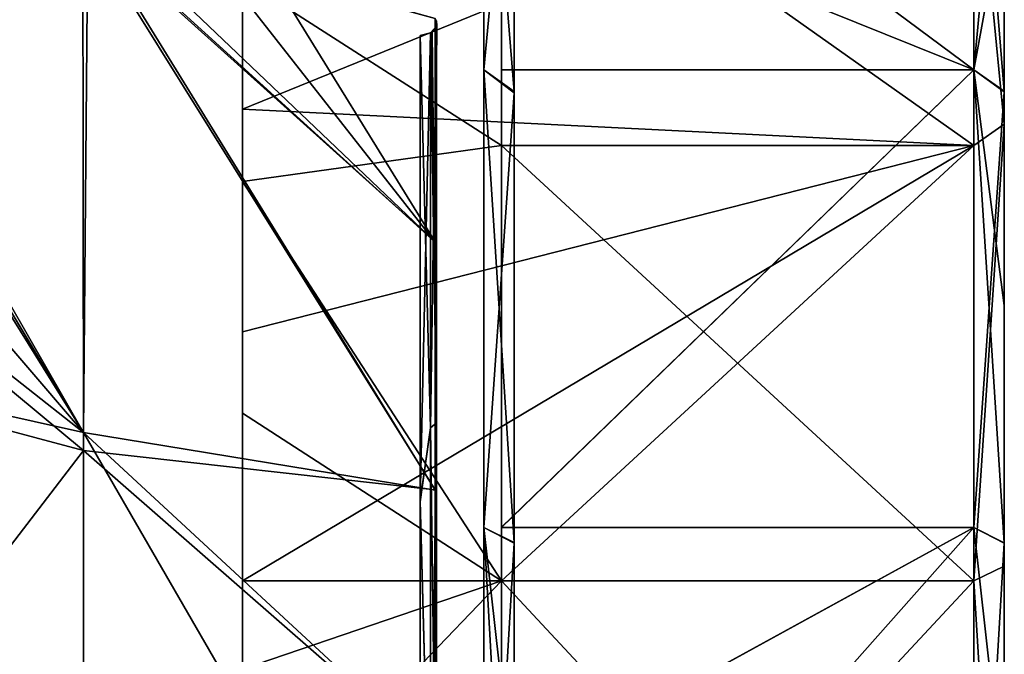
# Model space of a CAD drawing. Header units: millimetres. Extents: x -229 to 223, y -69 to 475.
# Tile 90 of 92: x 190 to 223, y 392 to 413. Entities that reach past the tile are written whole.
import ezdxf

# ---------------------------------------------------------------- set-up
doc = ezdxf.new("R2010")
doc.units = ezdxf.units.MM
doc.header["$LTSCALE"] = 65.185185
for name, color, linetype in [('224', 7, 'CONTINUOUS'), ('225', 7, 'CONTINUOUS'), ('226', 7, 'CONTINUOUS'), ('227', 7, 'CONTINUOUS'), ('228', 7, 'CONTINUOUS'), ('229', 7, 'CONTINUOUS'), ('230', 7, 'CONTINUOUS'), ('231', 7, 'CONTINUOUS'), ('232', 7, 'CONTINUOUS'), ('233', 7, 'CONTINUOUS'), ('234', 7, 'CONTINUOUS'), ('693', 7, 'CONTINUOUS'), ('695', 7, 'CONTINUOUS'), ('702', 7, 'CONTINUOUS'), ('705', 7, 'CONTINUOUS')]:
    doc.layers.add(name, color=color, linetype=linetype)

msp = doc.modelspace()

# ---------------------------------------------------------------- linework, layer by layer
at = {"layer": '224', "color": 7, "linetype": 'Continuous'}
for points in [[(205.5, 422.787, 36.25), (205.5, 411.265, 51.265), (206.5, 421.883, 35.815), (205.5, 422.787, 36.25)], [(206.5, 421.883, 35.815), (205.5, 411.265, 51.265), (206.5, 410.518, 50.598), (206.5, 421.883, 35.815)], [(205.5, 411.265, 51.265), (205.5, 396.25, 62.787), (206.5, 410.518, 50.598), (205.5, 411.265, 51.265)], [(206.5, 410.518, 50.598), (205.5, 396.25, 62.787), (206.5, 395.738, 61.927), (206.5, 410.518, 50.598)], [(205.5, 396.25, 62.787), (205.5, 378.764, 70.03), (206.5, 395.738, 61.927), (205.5, 396.25, 62.787)], [(206.5, 395.738, 61.927), (205.5, 378.764, 70.03), (206.5, 378.519, 69.059), (206.5, 395.738, 61.927)]]:
    msp.add_3dface(points, dxfattribs=at)
at = {"layer": '225', "color": 7, "linetype": 'Continuous'}
for points in [[(206.5, 288.5), (206.5, 431.5), (206.5, 430.886, 9.354), (206.5, 288.5)], [(206.5, 431.5), (206.5, 288.5), (206.5, 289.114, -9.354), (206.5, 431.5)], [(206.5, 430.888, -9.335), (206.5, 431.5), (206.5, 289.114, -9.354), (206.5, 430.888, -9.335)], [(206.5, 429.06, -18.518), (206.5, 430.888, -9.335), (206.5, 289.114, -9.354), (206.5, 429.06, -18.518)], [(206.5, 288.5), (206.5, 430.886, 9.354), (206.5, 289.112, 9.335), (206.5, 288.5)], [(206.5, 430.886, 9.354), (206.5, 429.049, 18.559), (206.5, 290.94, 18.518), (206.5, 430.886, 9.354)], [(206.5, 430.886, 9.354), (206.5, 290.94, 18.518), (206.5, 289.112, 9.335), (206.5, 430.886, 9.354)], [(206.5, 421.919, -35.753), (206.5, 429.06, -18.518), (206.5, 293.975, -27.439), (206.5, 421.919, -35.753)], [(206.5, 293.975, -27.439), (206.5, 429.06, -18.518), (206.5, 290.951, -18.559), (206.5, 293.975, -27.439)], [(206.5, 290.951, -18.559), (206.5, 429.06, -18.518), (206.5, 289.114, -9.354), (206.5, 290.951, -18.559)], [(206.5, 429.049, 18.559), (206.5, 426.025, 27.439), (206.5, 290.94, 18.518), (206.5, 429.049, 18.559)], [(206.5, 426.025, 27.439), (206.5, 421.883, 35.815), (206.5, 298.081, 35.753), (206.5, 426.025, 27.439)], [(206.5, 426.025, 27.439), (206.5, 298.081, 35.753), (206.5, 290.94, 18.518), (206.5, 426.025, 27.439)], [(206.5, 410.557, -50.558), (206.5, 421.919, -35.753), (206.5, 298.117, -35.815), (206.5, 410.557, -50.558)], [(206.5, 298.117, -35.815), (206.5, 421.919, -35.753), (206.5, 293.975, -27.439), (206.5, 298.117, -35.815)], [(206.5, 421.883, 35.815), (206.5, 410.518, 50.598), (206.5, 309.443, 50.558), (206.5, 421.883, 35.815)], [(206.5, 421.883, 35.815), (206.5, 309.443, 50.558), (206.5, 298.081, 35.753), (206.5, 421.883, 35.815)], [(206.5, 395.764, -61.912), (206.5, 410.557, -50.558), (206.5, 309.482, -50.598), (206.5, 395.764, -61.912)], [(206.5, 309.482, -50.598), (206.5, 410.557, -50.558), (206.5, 298.117, -35.815), (206.5, 309.482, -50.598)], [(206.5, 410.518, 50.598), (206.5, 395.738, 61.927), (206.5, 324.236, 61.912), (206.5, 410.518, 50.598)], [(206.5, 410.518, 50.598), (206.5, 324.236, 61.912), (206.5, 309.443, 50.558), (206.5, 410.518, 50.598)], [(206.5, 387.384, -66.048), (206.5, 395.764, -61.912), (206.5, 324.262, -61.927), (206.5, 387.384, -66.048)], [(206.5, 324.262, -61.927), (206.5, 395.764, -61.912), (206.5, 309.482, -50.598), (206.5, 324.262, -61.927)], [(206.5, 395.738, 61.927), (206.5, 378.519, 69.059), (206.5, 332.616, 66.048), (206.5, 395.738, 61.927)], [(206.5, 395.738, 61.927), (206.5, 332.616, 66.048), (206.5, 324.236, 61.912), (206.5, 395.738, 61.927)]]:
    msp.add_3dface(points, dxfattribs=at)
at = {"layer": '226', "color": 7, "linetype": 'Continuous'}
for points in [[(206.5, 421.919, -35.753), (206.5, 410.557, -50.558), (205.5, 422.787, -36.25), (206.5, 421.919, -35.753)], [(205.5, 422.787, -36.25), (206.5, 410.557, -50.558), (205.5, 411.265, -51.265), (205.5, 422.787, -36.25)], [(206.5, 410.557, -50.558), (206.5, 395.764, -61.912), (205.5, 411.265, -51.265), (206.5, 410.557, -50.558)], [(205.5, 411.265, -51.265), (206.5, 395.764, -61.912), (205.5, 396.25, -62.787), (205.5, 411.265, -51.265)], [(206.5, 395.764, -61.912), (206.5, 387.384, -66.048), (205.5, 396.25, -62.787), (206.5, 395.764, -61.912)], [(206.5, 387.384, -66.048), (206.5, 378.52, -69.059), (205.5, 396.25, -62.787), (206.5, 387.384, -66.048)], [(205.5, 396.25, -62.787), (206.5, 378.52, -69.059), (205.5, 378.764, -70.03), (205.5, 396.25, -62.787)]]:
    msp.add_3dface(points, dxfattribs=at)
at = {"layer": '227', "color": 7, "linetype": 'Continuous'}
for points in [[(221.58, 419.756, 34.5), (221.58, 408.79, 48.79), (206.08, 419.756, 34.5), (221.58, 419.756, 34.5)], [(206.08, 419.756, 34.5), (221.58, 408.79, 48.79), (206.08, 408.79, 48.79), (206.08, 419.756, 34.5)], [(221.58, 408.79, 48.79), (221.58, 394.5, 59.756), (206.08, 408.79, 48.79), (221.58, 408.79, 48.79)], [(206.08, 408.79, 48.79), (221.58, 394.5, 59.756), (206.08, 394.5, 59.756), (206.08, 408.79, 48.79)], [(197.58, 394.5, -59.756), (197.58, 385.643, -64.058), (206.08, 394.5, -59.756), (197.58, 394.5, -59.756)], [(206.08, 394.5, -59.756), (197.58, 385.643, -64.058), (206.08, 377.859, -66.649), (206.08, 394.5, -59.756)], [(221.58, 394.5, 59.756), (221.58, 377.859, 66.649), (206.08, 394.5, 59.756), (221.58, 394.5, 59.756)], [(206.08, 394.5, 59.756), (221.58, 377.859, 66.649), (206.08, 377.859, 66.649), (206.08, 394.5, 59.756)]]:
    msp.add_3dface(points, dxfattribs=at)
at = {"layer": '228', "color": 7, "linetype": 'Continuous'}
for points in [[(222.58, 409.488, 49.507), (221.58, 419.756, 34.5), (222.58, 420.622, 35), (222.58, 409.488, 49.507)], [(221.58, 408.79, 48.79), (221.58, 419.756, 34.5), (222.58, 409.488, 49.507), (221.58, 408.79, 48.79)], [(221.58, 394.5, 59.756), (221.58, 408.79, 48.79), (222.58, 409.488, 49.507), (221.58, 394.5, 59.756)], [(222.58, 394.99, 60.627), (221.58, 394.5, 59.756), (222.58, 409.488, 49.507), (222.58, 394.99, 60.627)], [(222.58, 378.117, 67.615), (221.58, 394.5, 59.756), (222.58, 394.99, 60.627), (222.58, 378.117, 67.615)], [(221.58, 377.859, 66.649), (221.58, 394.5, 59.756), (222.58, 378.117, 67.615), (221.58, 377.859, 66.649)]]:
    msp.add_3dface(points, dxfattribs=at)
at = {"layer": '229', "color": 7, "linetype": 'Continuous'}
for points in [[(222.58, 410.548, 50.568), (222.58, 420.622, 35), (222.58, 426.061, 27.353), (222.58, 410.548, 50.568)], [(222.58, 416.719, 43.534), (222.58, 410.548, 50.568), (222.58, 426.061, 27.353), (222.58, 416.719, 43.534)], [(222.58, 410.568, -50.548), (222.58, 421.927, -35.74), (222.58, 420.627, -34.99), (222.58, 410.568, -50.548)], [(222.58, 409.507, -49.488), (222.58, 410.568, -50.548), (222.58, 420.627, -34.99), (222.58, 409.507, -49.488)], [(222.58, 409.488, 49.507), (222.58, 420.622, 35), (222.58, 410.548, 50.568), (222.58, 409.488, 49.507)], [(222.58, 403.534, -56.719), (222.58, 410.568, -50.548), (222.58, 409.507, -49.488), (222.58, 403.534, -56.719)], [(222.58, 395.74, 61.927), (222.58, 409.488, 49.507), (222.58, 410.548, 50.568), (222.58, 395.74, 61.927)], [(222.58, 395, -60.622), (222.58, 403.534, -56.719), (222.58, 409.507, -49.488), (222.58, 395, -60.622)], [(222.58, 394.99, 60.627), (222.58, 409.488, 49.507), (222.58, 395.74, 61.927), (222.58, 394.99, 60.627)], [(222.58, 395.75, -61.921), (222.58, 403.534, -56.719), (222.58, 395, -60.622), (222.58, 395.75, -61.921)], [(222.58, 387.353, -66.061), (222.58, 395.75, -61.921), (222.58, 378.104, -67.618), (222.58, 387.353, -66.061)], [(222.58, 378.104, -67.618), (222.58, 395.75, -61.921), (222.58, 395, -60.622), (222.58, 378.104, -67.618)], [(222.58, 378.505, 69.064), (222.58, 394.99, 60.627), (222.58, 395.74, 61.927), (222.58, 378.505, 69.064)], [(222.58, 378.117, 67.615), (222.58, 394.99, 60.627), (222.58, 378.505, 69.064), (222.58, 378.117, 67.615)]]:
    msp.add_3dface(points, dxfattribs=at)
at = {"layer": '230', "color": 7, "linetype": 'Continuous'}
for points in [[(206.08, 419.756, 34.5), (206.08, 408.79, 48.79), (197.58, 414.239, 42.651), (206.08, 419.756, 34.5)], [(197.58, 416.25, -39.962), (197.58, 409.976, -47.576), (221.58, 419.756, -34.5), (197.58, 416.25, -39.962)], [(221.58, 419.756, -34.5), (197.58, 409.976, -47.576), (221.58, 408.79, -48.79), (221.58, 419.756, -34.5)], [(197.58, 414.239, 42.651), (206.08, 408.79, 48.79), (197.58, 407.605, 49.947), (197.58, 414.239, 42.651)], [(197.58, 409.976, -47.576), (197.58, 402.67, -54.224), (221.58, 408.79, -48.79), (197.58, 409.976, -47.576)], [(206.08, 408.79, 48.79), (206.08, 394.5, 59.756), (197.58, 407.605, 49.947), (206.08, 408.79, 48.79)], [(197.58, 394.5, -59.756), (206.08, 394.5, -59.756), (221.58, 408.79, -48.79), (197.58, 394.5, -59.756)], [(197.58, 402.67, -54.224), (197.58, 394.5, -59.756), (221.58, 408.79, -48.79), (197.58, 402.67, -54.224)], [(206.08, 394.5, -59.756), (221.58, 394.5, -59.756), (221.58, 408.79, -48.79), (206.08, 394.5, -59.756)], [(197.58, 407.605, 49.947), (206.08, 394.5, 59.756), (197.58, 400.006, 56.218), (197.58, 407.605, 49.947)], [(197.58, 400.006, 56.218), (206.08, 394.5, 59.756), (197.58, 391.606, 61.336), (197.58, 400.006, 56.218)], [(206.08, 394.5, 59.756), (206.08, 377.859, 66.649), (197.58, 391.606, 61.336), (206.08, 394.5, 59.756)], [(206.08, 394.5, -59.756), (206.08, 377.859, -66.649), (221.58, 394.5, -59.756), (206.08, 394.5, -59.756)], [(221.58, 394.5, -59.756), (206.08, 377.859, -66.649), (221.58, 377.859, -66.649), (221.58, 394.5, -59.756)]]:
    msp.add_3dface(points, dxfattribs=at)
at = {"layer": '231', "color": 7, "linetype": 'Continuous'}
for points in [[(221.58, 422.787, -36.25), (221.58, 411.265, -51.265), (206.08, 422.782, -36.259), (221.58, 422.787, -36.25)], [(206.08, 422.782, -36.259), (221.58, 411.265, -51.265), (206.08, 411.277, -51.253), (206.08, 422.782, -36.259)], [(206.08, 411.277, -51.253), (221.58, 411.265, -51.265), (206.08, 396.269, -62.776), (206.08, 411.277, -51.253)], [(221.58, 411.265, -51.265), (221.58, 396.25, -62.787), (206.08, 396.269, -62.776), (221.58, 411.265, -51.265)], [(206.08, 396.269, -62.776), (221.58, 396.25, -62.787), (206.08, 387.759, -66.975), (206.08, 396.269, -62.776)], [(206.08, 387.759, -66.975), (221.58, 396.25, -62.787), (221.58, 378.764, -70.03), (206.08, 387.759, -66.975)]]:
    msp.add_3dface(points, dxfattribs=at)
at = {"layer": '232', "color": 7, "linetype": 'Continuous'}
for points in [[(222.58, 421.927, -35.74), (222.58, 410.568, -50.548), (221.58, 422.787, -36.25), (222.58, 421.927, -35.74)], [(222.58, 410.568, -50.548), (221.58, 411.265, -51.265), (221.58, 422.787, -36.25), (222.58, 410.568, -50.548)], [(222.58, 410.568, -50.548), (222.58, 403.534, -56.719), (221.58, 411.265, -51.265), (222.58, 410.568, -50.548)], [(222.58, 403.534, -56.719), (222.58, 395.75, -61.921), (221.58, 411.265, -51.265), (222.58, 403.534, -56.719)], [(222.58, 395.75, -61.921), (221.58, 396.25, -62.787), (221.58, 411.265, -51.265), (222.58, 395.75, -61.921)], [(222.58, 395.75, -61.921), (222.58, 387.353, -66.061), (221.58, 396.25, -62.787), (222.58, 395.75, -61.921)], [(221.58, 396.25, -62.787), (222.58, 387.353, -66.061), (221.58, 378.764, -70.03), (221.58, 396.25, -62.787)]]:
    msp.add_3dface(points, dxfattribs=at)
at = {"layer": '233', "color": 7, "linetype": 'Continuous'}
for points in [[(222.58, 421.921, 35.75), (221.58, 422.787, 36.25), (221.58, 411.265, 51.265), (222.58, 421.921, 35.75)], [(222.58, 416.719, 43.534), (222.58, 421.921, 35.75), (221.58, 411.265, 51.265), (222.58, 416.719, 43.534)], [(222.58, 410.548, 50.568), (222.58, 416.719, 43.534), (221.58, 411.265, 51.265), (222.58, 410.548, 50.568)], [(221.58, 396.25, 62.787), (222.58, 410.548, 50.568), (221.58, 411.265, 51.265), (221.58, 396.25, 62.787)], [(222.58, 395.74, 61.927), (222.58, 410.548, 50.568), (221.58, 396.25, 62.787), (222.58, 395.74, 61.927)], [(221.58, 378.764, 70.03), (222.58, 395.74, 61.927), (221.58, 396.25, 62.787), (221.58, 378.764, 70.03)], [(222.58, 378.505, 69.064), (222.58, 395.74, 61.927), (221.58, 378.764, 70.03), (222.58, 378.505, 69.064)]]:
    msp.add_3dface(points, dxfattribs=at)
at = {"layer": '234', "color": 7, "linetype": 'Continuous'}
for points in [[(221.58, 411.265, 51.265), (221.58, 422.787, 36.25), (206.08, 417.515, 44.139), (221.58, 411.265, 51.265)], [(206.08, 411.256, 51.274), (221.58, 411.265, 51.265), (206.08, 417.515, 44.139), (206.08, 411.256, 51.274)], [(221.58, 396.25, 62.787), (221.58, 411.265, 51.265), (206.08, 396.256, 62.783), (221.58, 396.25, 62.787)], [(206.08, 396.256, 62.783), (221.58, 411.265, 51.265), (206.08, 411.256, 51.274), (206.08, 396.256, 62.783)], [(206.08, 387.752, 66.978), (221.58, 396.25, 62.787), (206.08, 396.256, 62.783), (206.08, 387.752, 66.978)], [(221.58, 378.764, 70.03), (221.58, 396.25, 62.787), (206.08, 378.768, 70.029), (221.58, 378.764, 70.03)], [(206.08, 378.768, 70.029), (221.58, 396.25, 62.787), (206.08, 387.752, 66.978), (206.08, 378.768, 70.029)]]:
    msp.add_3dface(points, dxfattribs=at)
at = {"layer": '693', "color": 7, "linetype": 'Continuous'}
for points in [[(178.19, 410.552, 100.832), (192.366, 398.785, 86.089), (192.342, 416.023, 76.052), (178.19, 410.552, 100.832)], [(178.19, 410.552, 100.832), (192.342, 416.023, 76.052), (179.558, 414.317, 97.069), (178.19, 410.552, 100.832)], [(192.342, 416.023, 76.052), (192.366, 398.785, 86.089), (203.908, 397.491, 64.137), (192.342, 416.023, 76.052)], [(193.23, 415.806, 74.541), (192.342, 416.023, 76.052), (203.908, 405.623, 58.631), (193.23, 415.806, 74.541)], [(203.908, 405.623, 58.631), (192.342, 416.023, 76.052), (203.908, 397.491, 64.137), (203.908, 405.623, 58.631)], [(198.446, 414.478, 64.744), (193.23, 415.806, 74.541), (203.908, 405.623, 58.631), (198.446, 414.478, 64.744)], [(203.908, 412.955, 52.104), (198.446, 414.478, 64.744), (203.908, 405.623, 58.631), (203.908, 412.955, 52.104)], [(178.19, 410.552, 100.832), (182.615, 401.389, 99.32), (192.366, 398.785, 86.089), (178.19, 410.552, 100.832)], [(182.615, 401.389, 99.32), (186.412, 391.033, 97.982), (192.366, 398.785, 86.089), (182.615, 401.389, 99.32)], [(186.412, 391.033, 97.982), (192.366, 379.678, 92.349), (192.366, 398.785, 86.089), (186.412, 391.033, 97.982)], [(192.366, 398.785, 86.089), (192.366, 379.678, 92.349), (203.908, 388.695, 68.525), (192.366, 398.785, 86.089)], [(203.908, 397.491, 64.137), (192.366, 398.785, 86.089), (203.908, 388.695, 68.525), (203.908, 397.491, 64.137)]]:
    msp.add_3dface(points, dxfattribs=at)
at = {"layer": '695', "color": 7, "linetype": 'Continuous'}
for points in [[(203.908, 412.955, 52.104), (203.908, 405.623, 58.631), (203.95, 412.872, 52.022), (203.908, 412.955, 52.104)], [(203.95, 412.698, 51.85), (203.95, 399.694, 62.369), (203.803, 412.507, 51.663), (203.95, 412.698, 51.85)], [(203.95, 412.872, 52.022), (203.908, 405.623, 58.631), (203.964, 412.784, 51.935), (203.95, 412.872, 52.022)], [(203.964, 412.784, 51.935), (203.908, 405.623, 58.631), (203.95, 412.698, 51.85), (203.964, 412.784, 51.935)], [(203.95, 412.698, 51.85), (203.908, 405.623, 58.631), (203.95, 399.694, 62.369), (203.95, 412.698, 51.85)], [(203.757, 399.529, 62.108), (203.414, 412.392, 51.549), (203.757, 412.478, 51.634), (203.757, 399.529, 62.108)], [(203.414, 397.093, 63.453), (203.414, 412.392, 51.549), (203.757, 399.529, 62.108), (203.414, 397.093, 63.453)], [(203.95, 399.694, 62.369), (203.757, 412.478, 51.634), (203.803, 412.507, 51.663), (203.95, 399.694, 62.369)], [(203.757, 399.529, 62.108), (203.757, 412.478, 51.634), (203.95, 399.694, 62.369), (203.757, 399.529, 62.108)], [(203.908, 405.623, 58.631), (203.908, 397.491, 64.137), (203.95, 399.694, 62.369), (203.908, 405.623, 58.631)], [(203.757, 399.529, 62.108), (203.95, 399.694, 62.369), (203.95, 384.659, 69.695), (203.757, 399.529, 62.108)], [(203.908, 397.491, 64.137), (203.908, 388.695, 68.525), (203.95, 399.694, 62.369), (203.908, 397.491, 64.137)], [(203.95, 399.694, 62.369), (203.908, 388.695, 68.525), (203.95, 384.659, 69.695), (203.95, 399.694, 62.369)], [(203.757, 384.556, 69.404), (203.414, 397.093, 63.453), (203.757, 399.529, 62.108), (203.757, 384.556, 69.404)], [(203.757, 384.556, 69.404), (203.757, 399.529, 62.108), (203.95, 384.659, 69.695), (203.757, 384.556, 69.404)], [(203.414, 379.215, 70.944), (203.414, 397.093, 63.453), (203.757, 384.556, 69.404), (203.414, 379.215, 70.944)]]:
    msp.add_3dface(points, dxfattribs=at)
at = {"layer": '702', "color": 7, "linetype": 'Continuous'}
for points in [[(180.926, 418.444, -92.755), (192.366, 399.368, -85.824), (180.704, 418.117, -93.27), (180.926, 418.444, -92.755)], [(181.396, 418.507, -92.054), (192.366, 399.368, -85.824), (180.926, 418.444, -92.755), (181.396, 418.507, -92.054)], [(192.513, 415.983, -75.762), (192.366, 399.368, -85.824), (181.396, 418.507, -92.054), (192.513, 415.983, -75.762)], [(180.704, 418.117, -93.27), (192.366, 399.368, -85.824), (179.558, 414.317, -97.069), (180.704, 418.117, -93.27)], [(192.366, 399.368, -85.824), (192.513, 415.983, -75.762), (203.908, 397.481, -64.142), (192.366, 399.368, -85.824)], [(192.513, 415.983, -75.762), (196.581, 414.965, -68.447), (203.908, 405.615, -58.637), (192.513, 415.983, -75.762)], [(203.908, 397.481, -64.142), (192.513, 415.983, -75.762), (203.908, 405.615, -58.637), (203.908, 397.481, -64.142)], [(196.581, 414.965, -68.447), (203.908, 412.955, -52.104), (203.908, 405.615, -58.637), (196.581, 414.965, -68.447)], [(179.558, 414.317, -97.069), (192.366, 399.368, -85.824), (178.19, 410.552, -100.832), (179.558, 414.317, -97.069)], [(178.19, 410.552, -100.832), (192.366, 399.368, -85.824), (182.539, 401.563, -99.348), (178.19, 410.552, -100.832)], [(192.366, 399.368, -85.824), (192.366, 380.305, -92.213), (182.539, 401.563, -99.348), (192.366, 399.368, -85.824)], [(182.539, 401.563, -99.348), (192.366, 380.305, -92.213), (186.026, 392.257, -98.119), (182.539, 401.563, -99.348)], [(192.366, 380.305, -92.213), (192.366, 399.368, -85.824), (203.908, 379.404, -71.712), (192.366, 380.305, -92.213)], [(203.908, 379.404, -71.712), (192.366, 399.368, -85.824), (203.908, 388.694, -68.525), (203.908, 379.404, -71.712)], [(203.908, 388.694, -68.525), (192.366, 399.368, -85.824), (203.908, 397.481, -64.142), (203.908, 388.694, -68.525)], [(186.026, 392.257, -98.119), (192.366, 380.305, -92.213), (189.368, 379.022, -96.915), (186.026, 392.257, -98.119)]]:
    msp.add_3dface(points, dxfattribs=at)
at = {"layer": '705', "color": 7, "linetype": 'Continuous'}
for points in [[(203.908, 405.615, -58.637), (203.908, 412.955, -52.104), (203.95, 399.694, -62.369), (203.908, 405.615, -58.637)], [(203.95, 399.694, -62.369), (203.908, 412.955, -52.104), (203.95, 412.698, -51.85), (203.95, 399.694, -62.369)], [(203.757, 412.478, -51.634), (203.757, 399.529, -62.108), (203.95, 412.698, -51.85), (203.757, 412.478, -51.634)], [(203.757, 399.529, -62.108), (203.95, 399.694, -62.369), (203.95, 412.698, -51.85), (203.757, 399.529, -62.108)], [(203.414, 412.392, -51.549), (203.414, 397.127, -63.434), (203.757, 412.478, -51.634), (203.414, 412.392, -51.549)], [(203.757, 412.478, -51.634), (203.414, 397.127, -63.434), (203.757, 399.529, -62.108), (203.757, 412.478, -51.634)], [(203.908, 397.481, -64.142), (203.908, 405.615, -58.637), (203.95, 399.694, -62.369), (203.908, 397.481, -64.142)], [(203.757, 399.529, -62.108), (203.757, 384.556, -69.404), (203.95, 399.694, -62.369), (203.757, 399.529, -62.108)], [(203.757, 384.556, -69.404), (203.95, 384.659, -69.695), (203.95, 399.694, -62.369), (203.757, 384.556, -69.404)], [(203.95, 384.659, -69.695), (203.908, 397.481, -64.142), (203.95, 399.694, -62.369), (203.95, 384.659, -69.695)], [(203.757, 399.529, -62.108), (203.414, 397.127, -63.434), (203.757, 384.556, -69.404), (203.757, 399.529, -62.108)], [(203.908, 388.694, -68.525), (203.908, 397.481, -64.142), (203.95, 384.659, -69.695), (203.908, 388.694, -68.525)], [(203.414, 397.127, -63.434), (203.414, 379.289, -70.924), (203.757, 384.556, -69.404), (203.414, 397.127, -63.434)]]:
    msp.add_3dface(points, dxfattribs=at)

doc.saveas('drawing.dxf')
